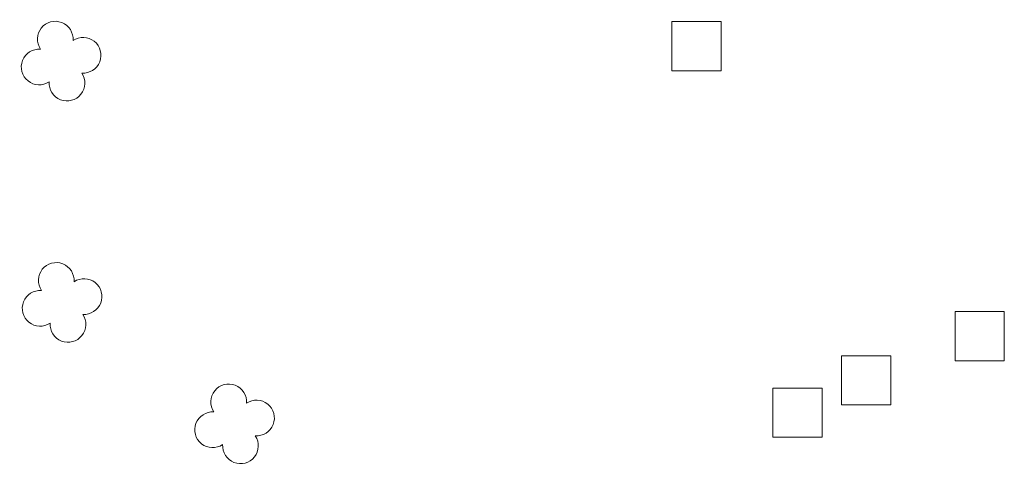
# Model space of a CAD drawing. Header units: metres. Extents: x 43144 to 46063, y 371355 to 373145.
# Tile 24 of 136: x 45287 to 45307, y 372093 to 372102. Entities that reach past the tile are written whole.
import ezdxf

# ---------------------------------------------------------------- set-up
doc = ezdxf.new("R2010")
doc.units = ezdxf.units.M

msp = doc.modelspace()

# ---------------------------------------------------------------- linework, layer by layer
at = {"layer": '', "color": 6, "linetype": 'Continuous', "lineweight": 13, "flags": 128}
for points in [[(45300.622, 372100.836), (45301.622, 372100.836), (45301.622, 372101.836), (45300.622, 372101.836), (45300.622, 372100.836)], [(45300.622, 372100.836), (45301.622, 372100.836), (45301.622, 372101.836), (45300.622, 372101.836), (45300.622, 372100.836)], [(45300.622, 372100.836), (45301.622, 372100.836), (45301.622, 372101.836), (45300.622, 372101.836), (45300.622, 372100.836)], [(45300.622, 372100.836), (45301.622, 372100.836), (45301.622, 372101.836), (45300.622, 372101.836), (45300.622, 372100.836)], [(45300.622, 372100.836), (45301.622, 372100.836), (45301.622, 372101.836), (45300.622, 372101.836), (45300.622, 372100.836)], [(45300.622, 372100.836), (45301.622, 372100.836), (45301.622, 372101.836), (45300.622, 372101.836), (45300.622, 372100.836)], [(45300.622, 372100.836), (45301.622, 372100.836), (45301.622, 372101.836), (45300.622, 372101.836), (45300.622, 372100.836)], [(45300.622, 372100.836), (45301.622, 372100.836), (45301.622, 372101.836), (45300.622, 372101.836), (45300.622, 372100.836)], [(45300.622, 372100.836), (45301.622, 372100.836), (45301.622, 372101.836), (45300.622, 372101.836), (45300.622, 372100.836)], [(45300.622, 372100.836), (45301.622, 372100.836), (45301.622, 372101.836), (45300.622, 372101.836), (45300.622, 372100.836)], [(45300.622, 372100.836), (45301.622, 372100.836), (45301.622, 372101.836), (45300.622, 372101.836), (45300.622, 372100.836)], [(45300.622, 372100.836), (45301.622, 372100.836), (45301.622, 372101.836), (45300.622, 372101.836), (45300.622, 372100.836)], [(45300.622, 372100.836), (45301.622, 372100.836), (45301.622, 372101.836), (45300.622, 372101.836), (45300.622, 372100.836)], [(45300.622, 372100.836), (45301.622, 372100.836), (45301.622, 372101.836), (45300.622, 372101.836), (45300.622, 372100.836)], [(45300.622, 372100.836), (45301.622, 372100.836), (45301.622, 372101.836), (45300.622, 372101.836), (45300.622, 372100.836)], [(45300.622, 372100.836), (45301.622, 372100.836), (45301.622, 372101.836), (45300.622, 372101.836), (45300.622, 372100.836)], [(45300.622, 372100.836), (45301.622, 372100.836), (45301.622, 372101.836), (45300.622, 372101.836), (45300.622, 372100.836)], [(45300.622, 372100.836), (45301.622, 372100.836), (45301.622, 372101.836), (45300.622, 372101.836), (45300.622, 372100.836)], [(45300.622, 372100.836), (45301.622, 372100.836), (45301.622, 372101.836), (45300.622, 372101.836), (45300.622, 372100.836)], [(45300.622, 372100.836), (45301.622, 372100.836), (45301.622, 372101.836), (45300.622, 372101.836), (45300.622, 372100.836)], [(45300.622, 372100.836), (45301.622, 372100.836), (45301.622, 372101.836), (45300.622, 372101.836), (45300.622, 372100.836)], [(45300.622, 372100.836), (45301.622, 372100.836), (45301.622, 372101.836), (45300.622, 372101.836), (45300.622, 372100.836)], [(45300.622, 372100.836), (45301.622, 372100.836), (45301.622, 372101.836), (45300.622, 372101.836), (45300.622, 372100.836)], [(45300.622, 372100.836), (45301.622, 372100.836), (45301.622, 372101.836), (45300.622, 372101.836), (45300.622, 372100.836)], [(45300.622, 372100.836), (45301.622, 372100.836), (45301.622, 372101.836), (45300.622, 372101.836), (45300.622, 372100.836)], [(45300.622, 372100.836), (45301.622, 372100.836), (45301.622, 372101.836), (45300.622, 372101.836), (45300.622, 372100.836)], [(45300.622, 372100.836), (45301.622, 372100.836), (45301.622, 372101.836), (45300.622, 372101.836), (45300.622, 372100.836)], [(45300.622, 372100.836), (45301.622, 372100.836), (45301.622, 372101.836), (45300.622, 372101.836), (45300.622, 372100.836)], [(45300.622, 372100.836), (45301.622, 372100.836), (45301.622, 372101.836), (45300.622, 372101.836), (45300.622, 372100.836)], [(45300.622, 372100.836), (45301.622, 372100.836), (45301.622, 372101.836), (45300.622, 372101.836), (45300.622, 372100.836)], [(45300.622, 372100.836), (45301.622, 372100.836), (45301.622, 372101.836), (45300.622, 372101.836), (45300.622, 372100.836)], [(45300.622, 372100.836), (45301.622, 372100.836), (45301.622, 372101.836), (45300.622, 372101.836), (45300.622, 372100.836)], [(45300.622, 372100.836), (45301.622, 372100.836), (45301.622, 372101.836), (45300.622, 372101.836), (45300.622, 372100.836)], [(45300.622, 372100.836), (45301.622, 372100.836), (45301.622, 372101.836), (45300.622, 372101.836), (45300.622, 372100.836)], [(45306.376, 372094.945), (45307.376, 372094.945), (45307.376, 372095.945), (45306.376, 372095.945), (45306.376, 372094.945)], [(45306.376, 372094.945), (45307.376, 372094.945), (45307.376, 372095.945), (45306.376, 372095.945), (45306.376, 372094.945)], [(45306.376, 372094.945), (45307.376, 372094.945), (45307.376, 372095.945), (45306.376, 372095.945), (45306.376, 372094.945)], [(45306.376, 372094.945), (45307.376, 372094.945), (45307.376, 372095.945), (45306.376, 372095.945), (45306.376, 372094.945)], [(45306.376, 372094.945), (45307.376, 372094.945), (45307.376, 372095.945), (45306.376, 372095.945), (45306.376, 372094.945)], [(45306.376, 372094.945), (45307.376, 372094.945), (45307.376, 372095.945), (45306.376, 372095.945), (45306.376, 372094.945)], [(45306.376, 372094.945), (45307.376, 372094.945), (45307.376, 372095.945), (45306.376, 372095.945), (45306.376, 372094.945)], [(45306.376, 372094.945), (45307.376, 372094.945), (45307.376, 372095.945), (45306.376, 372095.945), (45306.376, 372094.945)], [(45306.376, 372094.945), (45307.376, 372094.945), (45307.376, 372095.945), (45306.376, 372095.945), (45306.376, 372094.945)], [(45306.376, 372094.945), (45307.376, 372094.945), (45307.376, 372095.945), (45306.376, 372095.945), (45306.376, 372094.945)], [(45306.376, 372094.945), (45307.376, 372094.945), (45307.376, 372095.945), (45306.376, 372095.945), (45306.376, 372094.945)], [(45306.376, 372094.945), (45307.376, 372094.945), (45307.376, 372095.945), (45306.376, 372095.945), (45306.376, 372094.945)], [(45306.376, 372094.945), (45307.376, 372094.945), (45307.376, 372095.945), (45306.376, 372095.945), (45306.376, 372094.945)], [(45306.376, 372094.945), (45307.376, 372094.945), (45307.376, 372095.945), (45306.376, 372095.945), (45306.376, 372094.945)], [(45306.376, 372094.945), (45307.376, 372094.945), (45307.376, 372095.945), (45306.376, 372095.945), (45306.376, 372094.945)], [(45306.376, 372094.945), (45307.376, 372094.945), (45307.376, 372095.945), (45306.376, 372095.945), (45306.376, 372094.945)], [(45306.376, 372094.945), (45307.376, 372094.945), (45307.376, 372095.945), (45306.376, 372095.945), (45306.376, 372094.945)], [(45306.376, 372094.945), (45307.376, 372094.945), (45307.376, 372095.945), (45306.376, 372095.945), (45306.376, 372094.945)], [(45306.376, 372094.945), (45307.376, 372094.945), (45307.376, 372095.945), (45306.376, 372095.945), (45306.376, 372094.945)], [(45306.376, 372094.945), (45307.376, 372094.945), (45307.376, 372095.945), (45306.376, 372095.945), (45306.376, 372094.945)], [(45306.376, 372094.945), (45307.376, 372094.945), (45307.376, 372095.945), (45306.376, 372095.945), (45306.376, 372094.945)], [(45306.376, 372094.945), (45307.376, 372094.945), (45307.376, 372095.945), (45306.376, 372095.945), (45306.376, 372094.945)], [(45306.376, 372094.945), (45307.376, 372094.945), (45307.376, 372095.945), (45306.376, 372095.945), (45306.376, 372094.945)], [(45306.376, 372094.945), (45307.376, 372094.945), (45307.376, 372095.945), (45306.376, 372095.945), (45306.376, 372094.945)], [(45306.376, 372094.945), (45307.376, 372094.945), (45307.376, 372095.945), (45306.376, 372095.945), (45306.376, 372094.945)], [(45306.376, 372094.945), (45307.376, 372094.945), (45307.376, 372095.945), (45306.376, 372095.945), (45306.376, 372094.945)], [(45306.376, 372094.945), (45307.376, 372094.945), (45307.376, 372095.945), (45306.376, 372095.945), (45306.376, 372094.945)], [(45306.376, 372094.945), (45307.376, 372094.945), (45307.376, 372095.945), (45306.376, 372095.945), (45306.376, 372094.945)], [(45306.376, 372094.945), (45307.376, 372094.945), (45307.376, 372095.945), (45306.376, 372095.945), (45306.376, 372094.945)], [(45306.376, 372094.945), (45307.376, 372094.945), (45307.376, 372095.945), (45306.376, 372095.945), (45306.376, 372094.945)], [(45306.376, 372094.945), (45307.376, 372094.945), (45307.376, 372095.945), (45306.376, 372095.945), (45306.376, 372094.945)], [(45306.376, 372094.945), (45307.376, 372094.945), (45307.376, 372095.945), (45306.376, 372095.945), (45306.376, 372094.945)], [(45306.376, 372094.945), (45307.376, 372094.945), (45307.376, 372095.945), (45306.376, 372095.945), (45306.376, 372094.945)], [(45306.376, 372094.945), (45307.376, 372094.945), (45307.376, 372095.945), (45306.376, 372095.945), (45306.376, 372094.945)], [(45304.07, 372094.048), (45305.07, 372094.048), (45305.07, 372095.048), (45304.07, 372095.048), (45304.07, 372094.048)], [(45304.07, 372094.048), (45305.07, 372094.048), (45305.07, 372095.048), (45304.07, 372095.048), (45304.07, 372094.048)], [(45304.07, 372094.048), (45305.07, 372094.048), (45305.07, 372095.048), (45304.07, 372095.048), (45304.07, 372094.048)], [(45304.07, 372094.048), (45305.07, 372094.048), (45305.07, 372095.048), (45304.07, 372095.048), (45304.07, 372094.048)], [(45304.07, 372094.048), (45305.07, 372094.048), (45305.07, 372095.048), (45304.07, 372095.048), (45304.07, 372094.048)], [(45304.07, 372094.048), (45305.07, 372094.048), (45305.07, 372095.048), (45304.07, 372095.048), (45304.07, 372094.048)], [(45304.07, 372094.048), (45305.07, 372094.048), (45305.07, 372095.048), (45304.07, 372095.048), (45304.07, 372094.048)], [(45304.07, 372094.048), (45305.07, 372094.048), (45305.07, 372095.048), (45304.07, 372095.048), (45304.07, 372094.048)], [(45304.07, 372094.048), (45305.07, 372094.048), (45305.07, 372095.048), (45304.07, 372095.048), (45304.07, 372094.048)], [(45304.07, 372094.048), (45305.07, 372094.048), (45305.07, 372095.048), (45304.07, 372095.048), (45304.07, 372094.048)], [(45304.07, 372094.048), (45305.07, 372094.048), (45305.07, 372095.048), (45304.07, 372095.048), (45304.07, 372094.048)], [(45304.07, 372094.048), (45305.07, 372094.048), (45305.07, 372095.048), (45304.07, 372095.048), (45304.07, 372094.048)], [(45304.07, 372094.048), (45305.07, 372094.048), (45305.07, 372095.048), (45304.07, 372095.048), (45304.07, 372094.048)], [(45304.07, 372094.048), (45305.07, 372094.048), (45305.07, 372095.048), (45304.07, 372095.048), (45304.07, 372094.048)], [(45304.07, 372094.048), (45305.07, 372094.048), (45305.07, 372095.048), (45304.07, 372095.048), (45304.07, 372094.048)], [(45304.07, 372094.048), (45305.07, 372094.048), (45305.07, 372095.048), (45304.07, 372095.048), (45304.07, 372094.048)], [(45304.07, 372094.048), (45305.07, 372094.048), (45305.07, 372095.048), (45304.07, 372095.048), (45304.07, 372094.048)], [(45304.07, 372094.048), (45305.07, 372094.048), (45305.07, 372095.048), (45304.07, 372095.048), (45304.07, 372094.048)], [(45304.07, 372094.048), (45305.07, 372094.048), (45305.07, 372095.048), (45304.07, 372095.048), (45304.07, 372094.048)], [(45304.07, 372094.048), (45305.07, 372094.048), (45305.07, 372095.048), (45304.07, 372095.048), (45304.07, 372094.048)], [(45304.07, 372094.048), (45305.07, 372094.048), (45305.07, 372095.048), (45304.07, 372095.048), (45304.07, 372094.048)], [(45304.07, 372094.048), (45305.07, 372094.048), (45305.07, 372095.048), (45304.07, 372095.048), (45304.07, 372094.048)], [(45304.07, 372094.048), (45305.07, 372094.048), (45305.07, 372095.048), (45304.07, 372095.048), (45304.07, 372094.048)], [(45304.07, 372094.048), (45305.07, 372094.048), (45305.07, 372095.048), (45304.07, 372095.048), (45304.07, 372094.048)], [(45304.07, 372094.048), (45305.07, 372094.048), (45305.07, 372095.048), (45304.07, 372095.048), (45304.07, 372094.048)], [(45304.07, 372094.048), (45305.07, 372094.048), (45305.07, 372095.048), (45304.07, 372095.048), (45304.07, 372094.048)], [(45304.07, 372094.048), (45305.07, 372094.048), (45305.07, 372095.048), (45304.07, 372095.048), (45304.07, 372094.048)], [(45304.07, 372094.048), (45305.07, 372094.048), (45305.07, 372095.048), (45304.07, 372095.048), (45304.07, 372094.048)], [(45304.07, 372094.048), (45305.07, 372094.048), (45305.07, 372095.048), (45304.07, 372095.048), (45304.07, 372094.048)], [(45304.07, 372094.048), (45305.07, 372094.048), (45305.07, 372095.048), (45304.07, 372095.048), (45304.07, 372094.048)], [(45304.07, 372094.048), (45305.07, 372094.048), (45305.07, 372095.048), (45304.07, 372095.048), (45304.07, 372094.048)], [(45304.07, 372094.048), (45305.07, 372094.048), (45305.07, 372095.048), (45304.07, 372095.048), (45304.07, 372094.048)], [(45304.07, 372094.048), (45305.07, 372094.048), (45305.07, 372095.048), (45304.07, 372095.048), (45304.07, 372094.048)], [(45304.07, 372094.048), (45305.07, 372094.048), (45305.07, 372095.048), (45304.07, 372095.048), (45304.07, 372094.048)], [(45302.675, 372093.39), (45303.675, 372093.39), (45303.675, 372094.39), (45302.675, 372094.39), (45302.675, 372093.39)], [(45302.675, 372093.39), (45303.675, 372093.39), (45303.675, 372094.39), (45302.675, 372094.39), (45302.675, 372093.39)], [(45302.675, 372093.39), (45303.675, 372093.39), (45303.675, 372094.39), (45302.675, 372094.39), (45302.675, 372093.39)], [(45302.675, 372093.39), (45303.675, 372093.39), (45303.675, 372094.39), (45302.675, 372094.39), (45302.675, 372093.39)], [(45302.675, 372093.39), (45303.675, 372093.39), (45303.675, 372094.39), (45302.675, 372094.39), (45302.675, 372093.39)], [(45302.675, 372093.39), (45303.675, 372093.39), (45303.675, 372094.39), (45302.675, 372094.39), (45302.675, 372093.39)], [(45302.675, 372093.39), (45303.675, 372093.39), (45303.675, 372094.39), (45302.675, 372094.39), (45302.675, 372093.39)], [(45302.675, 372093.39), (45303.675, 372093.39), (45303.675, 372094.39), (45302.675, 372094.39), (45302.675, 372093.39)], [(45302.675, 372093.39), (45303.675, 372093.39), (45303.675, 372094.39), (45302.675, 372094.39), (45302.675, 372093.39)], [(45302.675, 372093.39), (45303.675, 372093.39), (45303.675, 372094.39), (45302.675, 372094.39), (45302.675, 372093.39)], [(45302.675, 372093.39), (45303.675, 372093.39), (45303.675, 372094.39), (45302.675, 372094.39), (45302.675, 372093.39)], [(45302.675, 372093.39), (45303.675, 372093.39), (45303.675, 372094.39), (45302.675, 372094.39), (45302.675, 372093.39)], [(45302.675, 372093.39), (45303.675, 372093.39), (45303.675, 372094.39), (45302.675, 372094.39), (45302.675, 372093.39)], [(45302.675, 372093.39), (45303.675, 372093.39), (45303.675, 372094.39), (45302.675, 372094.39), (45302.675, 372093.39)], [(45302.675, 372093.39), (45303.675, 372093.39), (45303.675, 372094.39), (45302.675, 372094.39), (45302.675, 372093.39)], [(45302.675, 372093.39), (45303.675, 372093.39), (45303.675, 372094.39), (45302.675, 372094.39), (45302.675, 372093.39)], [(45302.675, 372093.39), (45303.675, 372093.39), (45303.675, 372094.39), (45302.675, 372094.39), (45302.675, 372093.39)], [(45302.675, 372093.39), (45303.675, 372093.39), (45303.675, 372094.39), (45302.675, 372094.39), (45302.675, 372093.39)], [(45302.675, 372093.39), (45303.675, 372093.39), (45303.675, 372094.39), (45302.675, 372094.39), (45302.675, 372093.39)], [(45302.675, 372093.39), (45303.675, 372093.39), (45303.675, 372094.39), (45302.675, 372094.39), (45302.675, 372093.39)], [(45302.675, 372093.39), (45303.675, 372093.39), (45303.675, 372094.39), (45302.675, 372094.39), (45302.675, 372093.39)], [(45302.675, 372093.39), (45303.675, 372093.39), (45303.675, 372094.39), (45302.675, 372094.39), (45302.675, 372093.39)], [(45302.675, 372093.39), (45303.675, 372093.39), (45303.675, 372094.39), (45302.675, 372094.39), (45302.675, 372093.39)], [(45302.675, 372093.39), (45303.675, 372093.39), (45303.675, 372094.39), (45302.675, 372094.39), (45302.675, 372093.39)], [(45302.675, 372093.39), (45303.675, 372093.39), (45303.675, 372094.39), (45302.675, 372094.39), (45302.675, 372093.39)], [(45302.675, 372093.39), (45303.675, 372093.39), (45303.675, 372094.39), (45302.675, 372094.39), (45302.675, 372093.39)], [(45302.675, 372093.39), (45303.675, 372093.39), (45303.675, 372094.39), (45302.675, 372094.39), (45302.675, 372093.39)], [(45302.675, 372093.39), (45303.675, 372093.39), (45303.675, 372094.39), (45302.675, 372094.39), (45302.675, 372093.39)], [(45302.675, 372093.39), (45303.675, 372093.39), (45303.675, 372094.39), (45302.675, 372094.39), (45302.675, 372093.39)], [(45302.675, 372093.39), (45303.675, 372093.39), (45303.675, 372094.39), (45302.675, 372094.39), (45302.675, 372093.39)], [(45302.675, 372093.39), (45303.675, 372093.39), (45303.675, 372094.39), (45302.675, 372094.39), (45302.675, 372093.39)], [(45302.675, 372093.39), (45303.675, 372093.39), (45303.675, 372094.39), (45302.675, 372094.39), (45302.675, 372093.39)], [(45302.675, 372093.39), (45303.675, 372093.39), (45303.675, 372094.39), (45302.675, 372094.39), (45302.675, 372093.39)], [(45302.675, 372093.39), (45303.675, 372093.39), (45303.675, 372094.39), (45302.675, 372094.39), (45302.675, 372093.39)]]:
    msp.add_lwpolyline(points, close=True, dxfattribs=at)
at = {"layer": '', "color": 116, "linetype": 'Continuous', "lineweight": 13, "extrusion": (0, 0, -1)}
for centre, start, end in [((-45288.094, 372101.48), 326.0753, 183.9246), ((-45288.094, 372101.48), 326.0753, 183.9246), ((-45288.094, 372101.48), 326.0753, 183.9246), ((-45288.094, 372101.48), 326.0753, 183.9246), ((-45288.094, 372101.48), 326.0753, 183.9246), ((-45288.094, 372101.48), 326.0753, 183.9246), ((-45288.094, 372101.48), 326.0753, 183.9246), ((-45288.094, 372101.48), 326.0753, 183.9246), ((-45288.094, 372101.48), 326.0753, 183.9246), ((-45288.094, 372101.48), 326.0753, 183.9246), ((-45288.094, 372101.48), 326.0753, 183.9246), ((-45288.094, 372101.48), 326.0753, 183.9246), ((-45288.094, 372101.48), 326.0753, 183.9246), ((-45288.094, 372101.48), 326.0753, 183.9246), ((-45288.094, 372101.48), 326.0753, 183.9246), ((-45288.094, 372101.48), 326.0753, 183.9246), ((-45288.094, 372101.48), 326.0753, 183.9246), ((-45288.094, 372101.48), 326.0753, 183.9246), ((-45288.094, 372101.48), 326.0753, 183.9246), ((-45288.094, 372101.48), 326.0753, 183.9246), ((-45288.094, 372101.48), 326.0753, 183.9246), ((-45288.094, 372101.48), 326.0753, 183.9246), ((-45288.094, 372101.48), 326.0753, 183.9246), ((-45288.094, 372101.48), 326.0753, 183.9246), ((-45288.094, 372101.48), 326.0753, 183.9246), ((-45288.094, 372101.48), 326.0753, 183.9246), ((-45288.094, 372101.48), 326.0753, 183.9246), ((-45288.094, 372101.48), 326.0753, 183.9246), ((-45288.094, 372101.48), 326.0753, 183.9246), ((-45288.094, 372101.48), 326.0753, 183.9246), ((-45288.094, 372101.48), 326.0753, 183.9246), ((-45288.094, 372101.48), 326.0753, 183.9246), ((-45288.094, 372101.48), 326.0753, 183.9246), ((-45288.094, 372101.48), 326.0753, 183.9246), ((-45288.659, 372101.153), 56.0753, 273.9246), ((-45288.659, 372101.153), 56.0753, 273.9246), ((-45288.659, 372101.153), 56.0753, 273.9246), ((-45288.659, 372101.153), 56.0753, 273.9246), ((-45288.659, 372101.153), 56.0753, 273.9246), ((-45288.659, 372101.153), 56.0753, 273.9246), ((-45288.659, 372101.153), 56.0753, 273.9246), ((-45288.659, 372101.153), 56.0753, 273.9246), ((-45288.659, 372101.153), 56.0753, 273.9246), ((-45288.659, 372101.153), 56.0753, 273.9246), ((-45288.659, 372101.153), 56.0753, 273.9246), ((-45288.659, 372101.153), 56.0753, 273.9246), ((-45288.659, 372101.153), 56.0753, 273.9246), ((-45288.659, 372101.153), 56.0753, 273.9246), ((-45288.659, 372101.153), 56.0753, 273.9246), ((-45288.659, 372101.153), 56.0753, 273.9246), ((-45288.659, 372101.153), 56.0753, 273.9246), ((-45288.659, 372101.153), 56.0753, 273.9246), ((-45288.659, 372101.153), 56.0753, 273.9246), ((-45288.659, 372101.153), 56.0753, 273.9246), ((-45288.659, 372101.153), 56.0753, 273.9246), ((-45288.659, 372101.153), 56.0753, 273.9246), ((-45288.659, 372101.153), 56.0753, 273.9246), ((-45288.659, 372101.153), 56.0753, 273.9246), ((-45288.659, 372101.153), 56.0753, 273.9246), ((-45288.659, 372101.153), 56.0753, 273.9246), ((-45288.659, 372101.153), 56.0753, 273.9246), ((-45288.659, 372101.153), 56.0753, 273.9246), ((-45288.659, 372101.153), 56.0753, 273.9246), ((-45288.659, 372101.153), 56.0753, 273.9246), ((-45288.659, 372101.153), 56.0753, 273.9246), ((-45288.659, 372101.153), 56.0753, 273.9246), ((-45288.659, 372101.153), 56.0753, 273.9246), ((-45288.659, 372101.153), 56.0753, 273.9246), ((-45287.767, 372100.914), 236.0753, 93.9246), ((-45287.767, 372100.914), 236.0753, 93.9246), ((-45287.767, 372100.914), 236.0753, 93.9246), ((-45287.767, 372100.914), 236.0753, 93.9246), ((-45287.767, 372100.914), 236.0753, 93.9246), ((-45287.767, 372100.914), 236.0753, 93.9246), ((-45287.767, 372100.914), 236.0753, 93.9246), ((-45287.767, 372100.914), 236.0753, 93.9246), ((-45287.767, 372100.914), 236.0753, 93.9246), ((-45287.767, 372100.914), 236.0753, 93.9246), ((-45287.767, 372100.914), 236.0753, 93.9246), ((-45287.767, 372100.914), 236.0753, 93.9246), ((-45287.767, 372100.914), 236.0753, 93.9246), ((-45287.767, 372100.914), 236.0753, 93.9246), ((-45287.767, 372100.914), 236.0753, 93.9246), ((-45287.767, 372100.914), 236.0753, 93.9246), ((-45287.767, 372100.914), 236.0753, 93.9246), ((-45287.767, 372100.914), 236.0753, 93.9246), ((-45287.767, 372100.914), 236.0753, 93.9246), ((-45287.767, 372100.914), 236.0753, 93.9246), ((-45287.767, 372100.914), 236.0753, 93.9246), ((-45287.767, 372100.914), 236.0753, 93.9246), ((-45287.767, 372100.914), 236.0753, 93.9246), ((-45287.767, 372100.914), 236.0753, 93.9246), ((-45287.767, 372100.914), 236.0753, 93.9246), ((-45287.767, 372100.914), 236.0753, 93.9246), ((-45287.767, 372100.914), 236.0753, 93.9246), ((-45287.767, 372100.914), 236.0753, 93.9246), ((-45287.767, 372100.914), 236.0753, 93.9246), ((-45287.767, 372100.914), 236.0753, 93.9246), ((-45287.767, 372100.914), 236.0753, 93.9246), ((-45287.767, 372100.914), 236.0753, 93.9246), ((-45287.767, 372100.914), 236.0753, 93.9246), ((-45287.767, 372100.914), 236.0753, 93.9246), ((-45288.333, 372100.588), 146.0753, 3.9246), ((-45288.333, 372100.588), 146.0753, 3.9246), ((-45288.333, 372100.588), 146.0753, 3.9246), ((-45288.333, 372100.588), 146.0753, 3.9246), ((-45288.333, 372100.588), 146.0753, 3.9246), ((-45288.333, 372100.588), 146.0753, 3.9246), ((-45288.333, 372100.588), 146.0753, 3.9246), ((-45288.333, 372100.588), 146.0753, 3.9246), ((-45288.333, 372100.588), 146.0753, 3.9246), ((-45288.333, 372100.588), 146.0753, 3.9246), ((-45288.333, 372100.588), 146.0753, 3.9246), ((-45288.333, 372100.588), 146.0753, 3.9246), ((-45288.333, 372100.588), 146.0753, 3.9246), ((-45288.333, 372100.588), 146.0753, 3.9246), ((-45288.333, 372100.588), 146.0753, 3.9246), ((-45288.333, 372100.588), 146.0753, 3.9246), ((-45288.333, 372100.588), 146.0753, 3.9246), ((-45288.333, 372100.588), 146.0753, 3.9246), ((-45288.333, 372100.588), 146.0753, 3.9246), ((-45288.333, 372100.588), 146.0753, 3.9246), ((-45288.333, 372100.588), 146.0753, 3.9246), ((-45288.333, 372100.588), 146.0753, 3.9246), ((-45288.333, 372100.588), 146.0753, 3.9246), ((-45288.333, 372100.588), 146.0753, 3.9246), ((-45288.333, 372100.588), 146.0753, 3.9246), ((-45288.333, 372100.588), 146.0753, 3.9246), ((-45288.333, 372100.588), 146.0753, 3.9246), ((-45288.333, 372100.588), 146.0753, 3.9246), ((-45288.333, 372100.588), 146.0753, 3.9246), ((-45288.333, 372100.588), 146.0753, 3.9246), ((-45288.333, 372100.588), 146.0753, 3.9246), ((-45288.333, 372100.588), 146.0753, 3.9246), ((-45288.333, 372100.588), 146.0753, 3.9246), ((-45288.333, 372100.588), 146.0753, 3.9246), ((-45288.114, 372096.577), 326.0753, 183.9246), ((-45288.114, 372096.577), 326.0753, 183.9246), ((-45288.114, 372096.577), 326.0753, 183.9246), ((-45288.114, 372096.577), 326.0753, 183.9246), ((-45288.114, 372096.577), 326.0753, 183.9246), ((-45288.114, 372096.577), 326.0753, 183.9246), ((-45288.114, 372096.577), 326.0753, 183.9246), ((-45288.114, 372096.577), 326.0753, 183.9246), ((-45288.114, 372096.577), 326.0753, 183.9246), ((-45288.114, 372096.577), 326.0753, 183.9246), ((-45288.114, 372096.577), 326.0753, 183.9246), ((-45288.114, 372096.577), 326.0753, 183.9246), ((-45288.114, 372096.577), 326.0753, 183.9246), ((-45288.114, 372096.577), 326.0753, 183.9246), ((-45288.114, 372096.577), 326.0753, 183.9246), ((-45288.114, 372096.577), 326.0753, 183.9246), ((-45288.114, 372096.577), 326.0753, 183.9246), ((-45288.114, 372096.577), 326.0753, 183.9246), ((-45288.114, 372096.577), 326.0753, 183.9246), ((-45288.114, 372096.577), 326.0753, 183.9246), ((-45288.114, 372096.577), 326.0753, 183.9246), ((-45288.114, 372096.577), 326.0753, 183.9246), ((-45288.114, 372096.577), 326.0753, 183.9246), ((-45288.114, 372096.577), 326.0753, 183.9246), ((-45288.114, 372096.577), 326.0753, 183.9246), ((-45288.114, 372096.577), 326.0753, 183.9246), ((-45288.114, 372096.577), 326.0753, 183.9246), ((-45288.114, 372096.577), 326.0753, 183.9246), ((-45288.114, 372096.577), 326.0753, 183.9246), ((-45288.114, 372096.577), 326.0753, 183.9246), ((-45288.114, 372096.577), 326.0753, 183.9246), ((-45288.114, 372096.577), 326.0753, 183.9246), ((-45288.114, 372096.577), 326.0753, 183.9246), ((-45288.114, 372096.577), 326.0753, 183.9246), ((-45288.679, 372096.25), 56.0753, 273.9246), ((-45288.679, 372096.25), 56.0753, 273.9246), ((-45288.679, 372096.25), 56.0753, 273.9246), ((-45288.679, 372096.25), 56.0753, 273.9246), ((-45288.679, 372096.25), 56.0753, 273.9246), ((-45288.679, 372096.25), 56.0753, 273.9246), ((-45288.679, 372096.25), 56.0753, 273.9246), ((-45288.679, 372096.25), 56.0753, 273.9246), ((-45288.679, 372096.25), 56.0753, 273.9246), ((-45288.679, 372096.25), 56.0753, 273.9246), ((-45288.679, 372096.25), 56.0753, 273.9246), ((-45288.679, 372096.25), 56.0753, 273.9246), ((-45288.679, 372096.25), 56.0753, 273.9246), ((-45288.679, 372096.25), 56.0753, 273.9246), ((-45288.679, 372096.25), 56.0753, 273.9246), ((-45288.679, 372096.25), 56.0753, 273.9246), ((-45288.679, 372096.25), 56.0753, 273.9246), ((-45288.679, 372096.25), 56.0753, 273.9246), ((-45288.679, 372096.25), 56.0753, 273.9246), ((-45288.679, 372096.25), 56.0753, 273.9246), ((-45288.679, 372096.25), 56.0753, 273.9246), ((-45288.679, 372096.25), 56.0753, 273.9246), ((-45288.679, 372096.25), 56.0753, 273.9246), ((-45288.679, 372096.25), 56.0753, 273.9246), ((-45288.679, 372096.25), 56.0753, 273.9246), ((-45288.679, 372096.25), 56.0753, 273.9246), ((-45288.679, 372096.25), 56.0753, 273.9246), ((-45288.679, 372096.25), 56.0753, 273.9246), ((-45288.679, 372096.25), 56.0753, 273.9246), ((-45288.679, 372096.25), 56.0753, 273.9246), ((-45288.679, 372096.25), 56.0753, 273.9246), ((-45288.679, 372096.25), 56.0753, 273.9246), ((-45288.679, 372096.25), 56.0753, 273.9246), ((-45288.679, 372096.25), 56.0753, 273.9246), ((-45287.787, 372096.011), 236.0753, 93.9246), ((-45287.787, 372096.011), 236.0753, 93.9246), ((-45287.787, 372096.011), 236.0753, 93.9246), ((-45287.787, 372096.011), 236.0753, 93.9246), ((-45287.787, 372096.011), 236.0753, 93.9246), ((-45287.787, 372096.011), 236.0753, 93.9246), ((-45287.787, 372096.011), 236.0753, 93.9246), ((-45287.787, 372096.011), 236.0753, 93.9246), ((-45287.787, 372096.011), 236.0753, 93.9246), ((-45287.787, 372096.011), 236.0753, 93.9246), ((-45287.787, 372096.011), 236.0753, 93.9246), ((-45287.787, 372096.011), 236.0753, 93.9246), ((-45287.787, 372096.011), 236.0753, 93.9246), ((-45287.787, 372096.011), 236.0753, 93.9246), ((-45287.787, 372096.011), 236.0753, 93.9246), ((-45287.787, 372096.011), 236.0753, 93.9246), ((-45287.787, 372096.011), 236.0753, 93.9246), ((-45287.787, 372096.011), 236.0753, 93.9246), ((-45287.787, 372096.011), 236.0753, 93.9246), ((-45287.787, 372096.011), 236.0753, 93.9246), ((-45287.787, 372096.011), 236.0753, 93.9246), ((-45287.787, 372096.011), 236.0753, 93.9246), ((-45287.787, 372096.011), 236.0753, 93.9246), ((-45287.787, 372096.011), 236.0753, 93.9246), ((-45287.787, 372096.011), 236.0753, 93.9246), ((-45287.787, 372096.011), 236.0753, 93.9246), ((-45287.787, 372096.011), 236.0753, 93.9246), ((-45287.787, 372096.011), 236.0753, 93.9246), ((-45287.787, 372096.011), 236.0753, 93.9246), ((-45287.787, 372096.011), 236.0753, 93.9246), ((-45287.787, 372096.011), 236.0753, 93.9246), ((-45287.787, 372096.011), 236.0753, 93.9246), ((-45287.787, 372096.011), 236.0753, 93.9246), ((-45287.787, 372096.011), 236.0753, 93.9246), ((-45288.353, 372095.685), 146.0753, 3.9246), ((-45288.353, 372095.685), 146.0753, 3.9246), ((-45288.353, 372095.685), 146.0753, 3.9246), ((-45288.353, 372095.685), 146.0753, 3.9246), ((-45288.353, 372095.685), 146.0753, 3.9246), ((-45288.353, 372095.685), 146.0753, 3.9246), ((-45288.353, 372095.685), 146.0753, 3.9246), ((-45288.353, 372095.685), 146.0753, 3.9246), ((-45288.353, 372095.685), 146.0753, 3.9246), ((-45288.353, 372095.685), 146.0753, 3.9246), ((-45288.353, 372095.685), 146.0753, 3.9246), ((-45288.353, 372095.685), 146.0753, 3.9246), ((-45288.353, 372095.685), 146.0753, 3.9246), ((-45288.353, 372095.685), 146.0753, 3.9246), ((-45288.353, 372095.685), 146.0753, 3.9246), ((-45288.353, 372095.685), 146.0753, 3.9246), ((-45288.353, 372095.685), 146.0753, 3.9246), ((-45288.353, 372095.685), 146.0753, 3.9246), ((-45288.353, 372095.685), 146.0753, 3.9246), ((-45288.353, 372095.685), 146.0753, 3.9246), ((-45288.353, 372095.685), 146.0753, 3.9246), ((-45288.353, 372095.685), 146.0753, 3.9246), ((-45288.353, 372095.685), 146.0753, 3.9246), ((-45288.353, 372095.685), 146.0753, 3.9246), ((-45288.353, 372095.685), 146.0753, 3.9246), ((-45288.353, 372095.685), 146.0753, 3.9246), ((-45288.353, 372095.685), 146.0753, 3.9246), ((-45288.353, 372095.685), 146.0753, 3.9246), ((-45288.353, 372095.685), 146.0753, 3.9246), ((-45288.353, 372095.685), 146.0753, 3.9246), ((-45288.353, 372095.685), 146.0753, 3.9246), ((-45288.353, 372095.685), 146.0753, 3.9246), ((-45288.353, 372095.685), 146.0753, 3.9246), ((-45288.353, 372095.685), 146.0753, 3.9246), ((-45291.618, 372094.109), 326.0753, 183.9246), ((-45291.618, 372094.109), 326.0753, 183.9246), ((-45291.618, 372094.109), 326.0753, 183.9246), ((-45291.618, 372094.109), 326.0753, 183.9246), ((-45291.618, 372094.109), 326.0753, 183.9246), ((-45291.618, 372094.109), 326.0753, 183.9246), ((-45291.618, 372094.109), 326.0753, 183.9246), ((-45291.618, 372094.109), 326.0753, 183.9246), ((-45291.618, 372094.109), 326.0753, 183.9246), ((-45291.618, 372094.109), 326.0753, 183.9246), ((-45291.618, 372094.109), 326.0753, 183.9246), ((-45291.618, 372094.109), 326.0753, 183.9246), ((-45291.618, 372094.109), 326.0753, 183.9246), ((-45291.618, 372094.109), 326.0753, 183.9246), ((-45291.618, 372094.109), 326.0753, 183.9246), ((-45291.618, 372094.109), 326.0753, 183.9246), ((-45291.618, 372094.109), 326.0753, 183.9246), ((-45291.618, 372094.109), 326.0753, 183.9246), ((-45291.618, 372094.109), 326.0753, 183.9246), ((-45291.618, 372094.109), 326.0753, 183.9246), ((-45291.618, 372094.109), 326.0753, 183.9246), ((-45291.618, 372094.109), 326.0753, 183.9246), ((-45291.618, 372094.109), 326.0753, 183.9246), ((-45291.618, 372094.109), 326.0753, 183.9246), ((-45291.618, 372094.109), 326.0753, 183.9246), ((-45291.618, 372094.109), 326.0753, 183.9246), ((-45291.618, 372094.109), 326.0753, 183.9246), ((-45291.618, 372094.109), 326.0753, 183.9246), ((-45291.618, 372094.109), 326.0753, 183.9246), ((-45291.618, 372094.109), 326.0753, 183.9246), ((-45291.618, 372094.109), 326.0753, 183.9246), ((-45291.618, 372094.109), 326.0753, 183.9246), ((-45291.618, 372094.109), 326.0753, 183.9246), ((-45291.618, 372094.109), 326.0753, 183.9246), ((-45292.183, 372093.782), 56.0753, 273.9246), ((-45292.183, 372093.782), 56.0753, 273.9246), ((-45292.183, 372093.782), 56.0753, 273.9246), ((-45292.183, 372093.782), 56.0753, 273.9246), ((-45292.183, 372093.782), 56.0753, 273.9246), ((-45292.183, 372093.782), 56.0753, 273.9246), ((-45292.183, 372093.782), 56.0753, 273.9246), ((-45292.183, 372093.782), 56.0753, 273.9246), ((-45292.183, 372093.782), 56.0753, 273.9246), ((-45292.183, 372093.782), 56.0753, 273.9246), ((-45292.183, 372093.782), 56.0753, 273.9246), ((-45292.183, 372093.782), 56.0753, 273.9246), ((-45292.183, 372093.782), 56.0753, 273.9246), ((-45292.183, 372093.782), 56.0753, 273.9246), ((-45292.183, 372093.782), 56.0753, 273.9246), ((-45292.183, 372093.782), 56.0753, 273.9246), ((-45292.183, 372093.782), 56.0753, 273.9246), ((-45292.183, 372093.782), 56.0753, 273.9246), ((-45292.183, 372093.782), 56.0753, 273.9246), ((-45292.183, 372093.782), 56.0753, 273.9246), ((-45292.183, 372093.782), 56.0753, 273.9246), ((-45292.183, 372093.782), 56.0753, 273.9246), ((-45292.183, 372093.782), 56.0753, 273.9246), ((-45292.183, 372093.782), 56.0753, 273.9246), ((-45292.183, 372093.782), 56.0753, 273.9246), ((-45292.183, 372093.782), 56.0753, 273.9246), ((-45292.183, 372093.782), 56.0753, 273.9246), ((-45292.183, 372093.782), 56.0753, 273.9246), ((-45292.183, 372093.782), 56.0753, 273.9246), ((-45292.183, 372093.782), 56.0753, 273.9246), ((-45292.183, 372093.782), 56.0753, 273.9246), ((-45292.183, 372093.782), 56.0753, 273.9246), ((-45292.183, 372093.782), 56.0753, 273.9246), ((-45292.183, 372093.782), 56.0753, 273.9246), ((-45291.291, 372093.543), 236.0753, 93.9246), ((-45291.291, 372093.543), 236.0753, 93.9246), ((-45291.291, 372093.543), 236.0753, 93.9246), ((-45291.291, 372093.543), 236.0753, 93.9246), ((-45291.291, 372093.543), 236.0753, 93.9246), ((-45291.291, 372093.543), 236.0753, 93.9246), ((-45291.291, 372093.543), 236.0753, 93.9246), ((-45291.291, 372093.543), 236.0753, 93.9246), ((-45291.291, 372093.543), 236.0753, 93.9246), ((-45291.291, 372093.543), 236.0753, 93.9246), ((-45291.291, 372093.543), 236.0753, 93.9246), ((-45291.291, 372093.543), 236.0753, 93.9246), ((-45291.291, 372093.543), 236.0753, 93.9246), ((-45291.291, 372093.543), 236.0753, 93.9246), ((-45291.291, 372093.543), 236.0753, 93.9246), ((-45291.291, 372093.543), 236.0753, 93.9246), ((-45291.291, 372093.543), 236.0753, 93.9246), ((-45291.291, 372093.543), 236.0753, 93.9246), ((-45291.291, 372093.543), 236.0753, 93.9246), ((-45291.291, 372093.543), 236.0753, 93.9246), ((-45291.291, 372093.543), 236.0753, 93.9246), ((-45291.291, 372093.543), 236.0753, 93.9246), ((-45291.291, 372093.543), 236.0753, 93.9246), ((-45291.291, 372093.543), 236.0753, 93.9246), ((-45291.291, 372093.543), 236.0753, 93.9246), ((-45291.291, 372093.543), 236.0753, 93.9246), ((-45291.291, 372093.543), 236.0753, 93.9246), ((-45291.291, 372093.543), 236.0753, 93.9246), ((-45291.291, 372093.543), 236.0753, 93.9246), ((-45291.291, 372093.543), 236.0753, 93.9246), ((-45291.291, 372093.543), 236.0753, 93.9246), ((-45291.291, 372093.543), 236.0753, 93.9246), ((-45291.291, 372093.543), 236.0753, 93.9246), ((-45291.291, 372093.543), 236.0753, 93.9246), ((-45291.857, 372093.217), 146.0753, 3.9246), ((-45291.857, 372093.217), 146.0753, 3.9246), ((-45291.857, 372093.217), 146.0753, 3.9246), ((-45291.857, 372093.217), 146.0753, 3.9246), ((-45291.857, 372093.217), 146.0753, 3.9246), ((-45291.857, 372093.217), 146.0753, 3.9246), ((-45291.857, 372093.217), 146.0753, 3.9246), ((-45291.857, 372093.217), 146.0753, 3.9246), ((-45291.857, 372093.217), 146.0753, 3.9246), ((-45291.857, 372093.217), 146.0753, 3.9246), ((-45291.857, 372093.217), 146.0753, 3.9246), ((-45291.857, 372093.217), 146.0753, 3.9246), ((-45291.857, 372093.217), 146.0753, 3.9246), ((-45291.857, 372093.217), 146.0753, 3.9246), ((-45291.857, 372093.217), 146.0753, 3.9246), ((-45291.857, 372093.217), 146.0753, 3.9246), ((-45291.857, 372093.217), 146.0753, 3.9246), ((-45291.857, 372093.217), 146.0753, 3.9246), ((-45291.857, 372093.217), 146.0753, 3.9246), ((-45291.857, 372093.217), 146.0753, 3.9246), ((-45291.857, 372093.217), 146.0753, 3.9246), ((-45291.857, 372093.217), 146.0753, 3.9246), ((-45291.857, 372093.217), 146.0753, 3.9246), ((-45291.857, 372093.217), 146.0753, 3.9246), ((-45291.857, 372093.217), 146.0753, 3.9246), ((-45291.857, 372093.217), 146.0753, 3.9246), ((-45291.857, 372093.217), 146.0753, 3.9246), ((-45291.857, 372093.217), 146.0753, 3.9246), ((-45291.857, 372093.217), 146.0753, 3.9246), ((-45291.857, 372093.217), 146.0753, 3.9246), ((-45291.857, 372093.217), 146.0753, 3.9246), ((-45291.857, 372093.217), 146.0753, 3.9246), ((-45291.857, 372093.217), 146.0753, 3.9246), ((-45291.857, 372093.217), 146.0753, 3.9246)]:
    msp.add_arc(centre, 0.363, start, end, dxfattribs=at)

doc.saveas('drawing.dxf')
